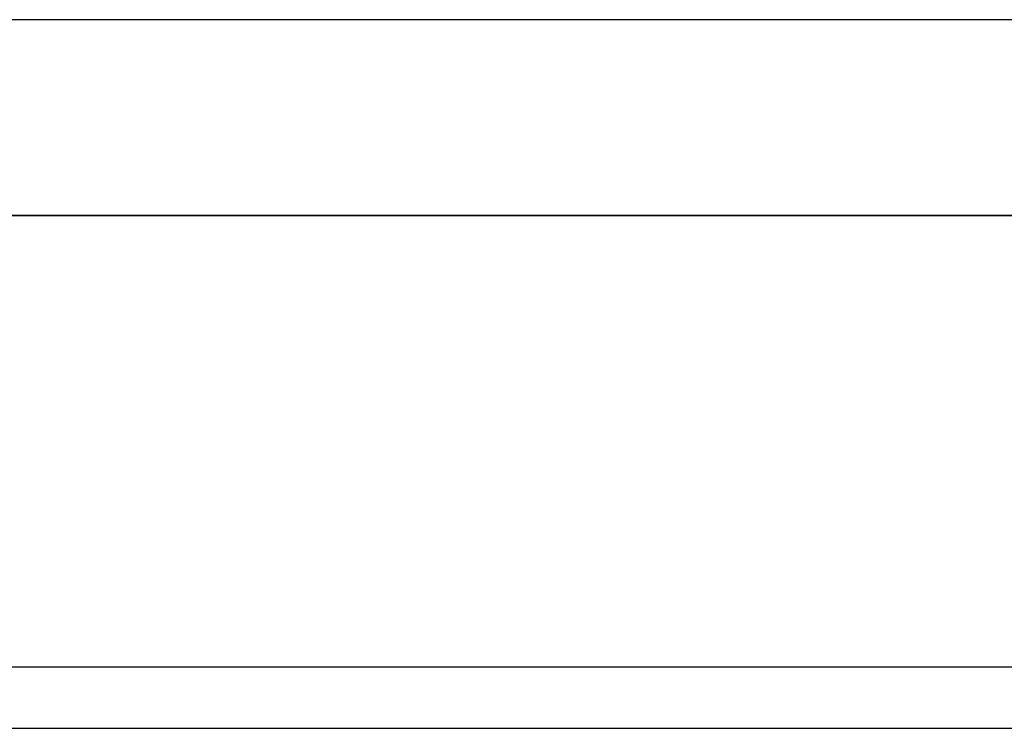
# Model space of a CAD drawing. Header units: metres. Extents: x 397.7 to 427.5, y 12.7 to 28.4.
# Tile 81 of 135: x 406.624 to 407.427, y 27.649 to 28.228. Entities that reach past the tile are written whole.
import ezdxf

# ---------------------------------------------------------------- set-up
doc = ezdxf.new("R2010")
doc.units = ezdxf.units.M
doc.layers.add('01_SUELOS', color=7, linetype='Continuous', lineweight=25, true_color=0x007f00)
doc.layers.add('A-WALL-____-MCUT', color=7, linetype='Continuous', lineweight=25)
doc.layers.add('A-WALL-____-OTLN', color=7, linetype='Continuous', lineweight=25)

# ---------------------------------------------------------------- blocks, each defined once
blk = doc.blocks.new('Family - Evans P3-156328-06_PCI_P3')
at = {"layer": 'A-WALL-____-MCUT', "color": 253, "true_color": 0xaaaaaa}
for p, q in [((2.89049, 0.05), (0, 0.05)), ((0, 0), (2.89049, 0))]:
    blk.add_line(p, q, dxfattribs=at)
at = {"layer": 'A-WALL-____-OTLN', "color": 253, "true_color": 0xaaaaaa}
for p, q in [((2.89049, 0.05), (0, 0.05)), ((0, 0), (2.89049, 0))]:
    blk.add_line(p, q, dxfattribs=at)
at = {"layer": 'A-WALL-____-OTLN', "color": 253, "lineweight": 18, "true_color": 0xaaaaaa}
blk.add_line((0, 0), (2.89049, 0), dxfattribs=at)
blk = doc.blocks.new('Family - Evans P3-156349-06_PCI_P3')
at = {"layer": 'A-WALL-____-MCUT', "color": 253, "true_color": 0xaaaaaa}
for p, q in [((25.58768, 0.16), (0.03316, 0.16)), ((0, 0), (25.55598, 0))]:
    blk.add_line(p, q, dxfattribs=at)
at = {"layer": 'A-WALL-____-OTLN', "color": 253, "true_color": 0xaaaaaa}
for p, q in [((25.58768, 0.16), (0.03316, 0.16)), ((0, 0), (25.55598, 0))]:
    blk.add_line(p, q, dxfattribs=at)
at = {"layer": 'A-WALL-____-OTLN', "color": 253, "lineweight": 18, "true_color": 0xaaaaaa}
blk.add_line((0, 0), (25.55598, 0), dxfattribs=at)
blk = doc.blocks.new('Family - Paviment P3-156431-06_PCI_P3')
at = {"layer": '01_SUELOS', "color": 9, "true_color": 0xaad4aa}
for p, q in [((12.35361, 14.95767), (2.96349, 14.95764)), ((2.96349, 14.95764), (12.35361, 14.95767))]:
    blk.add_line(p, q, dxfattribs=at)
blk = doc.blocks.new('LONDR55-XX_ZZ-ARQ-CAA-M3D-Londres55_ifc-1-06_PCI_P3')
at = {"layer": '01_SUELOS', "color": 253, "lineweight": 18, "true_color": 0xaaaaaa}
blk.add_blockref('Family - Paviment P3-156431-06_PCI_P3', (398.29523, 13.11061), dxfattribs=at)
at = {"layer": 'A-WALL-____-OTLN', "color": 253, "lineweight": 18, "true_color": 0xaaaaaa, "rotation": 180}
blk.add_blockref('Family - Evans P3-156349-06_PCI_P3', (426.84641, 28.22825), dxfattribs=at)
at = {"layer": 'A-WALL-____-OTLN', "color": 253, "lineweight": 18, "true_color": 0xaaaaaa}
blk.add_blockref('Family - Evans P3-156328-06_PCI_P3', (405.99698, 27.64946), dxfattribs=at)

msp = doc.modelspace()

# ---------------------------------------------------------------- block references
at = {"lineweight": 5}
msp.add_blockref('LONDR55-XX_ZZ-ARQ-CAA-M3D-Londres55_ifc-1-06_PCI_P3', (0, 0), dxfattribs=at)

doc.saveas('drawing.dxf')
